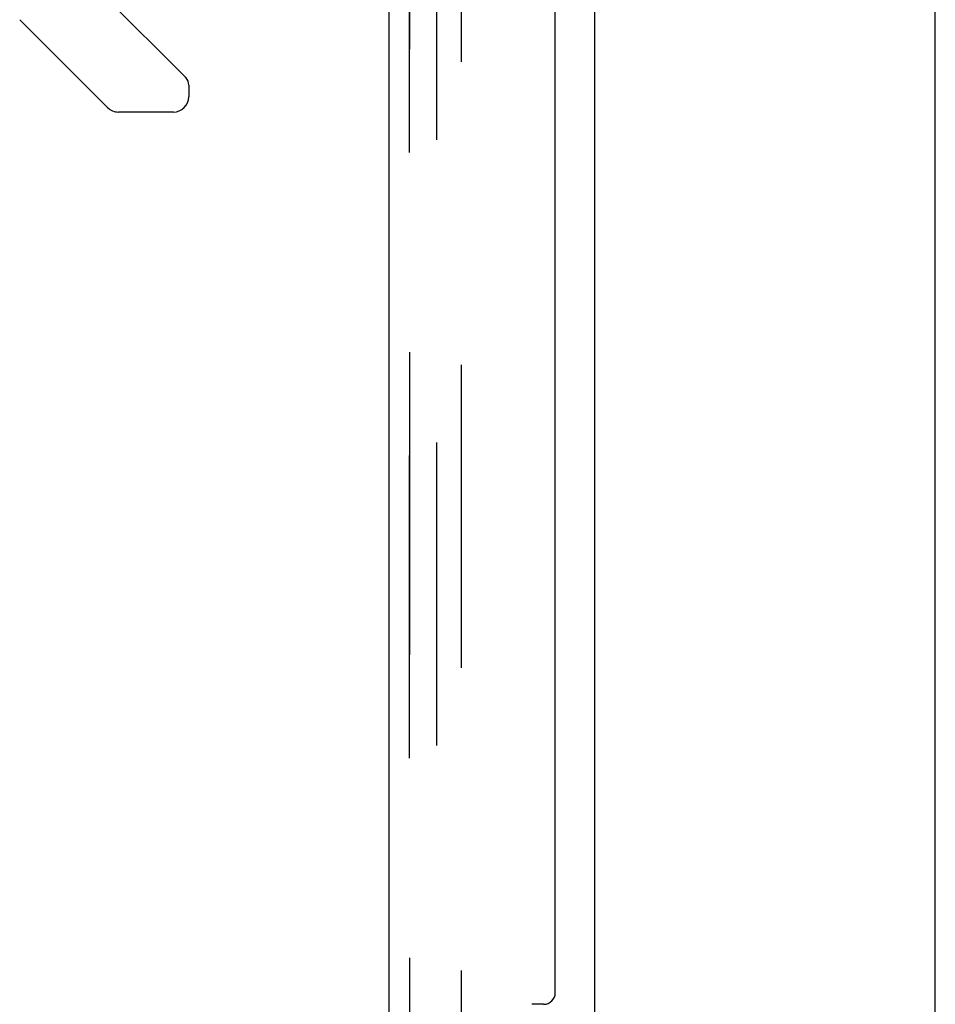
# Model space of a CAD drawing. Header units: inches. Extents: x 0 to 283, y 0 to 183.
# Tile 79 of 114: x 144.05 to 148.76, y 82.93 to 88. Entities that reach past the tile are written whole.
import ezdxf

# ---------------------------------------------------------------- set-up
doc = ezdxf.new("R2010")
doc.units = ezdxf.units.IN
doc.header["$LTSCALE"] = 15.583333
doc.header["$MEASUREMENT"] = 0
doc.linetypes.add('HIDDEN', pattern=[0.2, 0.1, -0.1])
doc.layers.get('0').update_dxf_attribs({"linetype": 'CONTINUOUS'})
for name, color, linetype in [('DEFAULT_2', 8, 'HIDDEN'), ('LEFTHAND_DOOR_ASSEMBLY', 7, 'CONTINUOUS'), ('RIGHTHAND_DOOR_ASSEMBLY', 7, 'CONTINUOUS')]:
    doc.layers.add(name, color=color, linetype=linetype)

msp = doc.modelspace()

# ---------------------------------------------------------------- linework, layer by layer
at = {"color": 7, "linetype": 'Continuous'}
for p, q in [((147.0055, 53.3182), (147.0055, 132.7557)), ((148.7555, 48.1619), (148.7555, 132.5369))]:
    msp.add_line(p, q, dxfattribs=at)
at = {"layer": 'DEFAULT_2', "color": 8, "linetype": 'HIDDEN'}
for p, q in [((146.193, 53.0994), (146.193, 132.9744)), ((146.318, 132.9744), (146.318, 53.0994))]:
    msp.add_line(p, q, dxfattribs=at)
at = {"layer": 'LEFTHAND_DOOR_ASSEMBLY', "color": 8, "linetype": 'HIDDEN'}
msp.add_line((146.0515, 53.0334), (146.0515, 133.0404), dxfattribs=at)
at = {"layer": 'RIGHTHAND_DOOR_ASSEMBLY', "color": 8, "linetype": 'HIDDEN'}
msp.add_line((146.0515, 133.0404), (146.0515, 53.0334), dxfattribs=at)
at = {"layer": 'RIGHTHAND_DOOR_ASSEMBLY', "color": 3, "linetype": 'Continuous'}
for p, q in [((145.9475, 81.7869), (145.9475, 104.2869)), ((146.8015, 82.9944), (146.8015, 103.0794)), ((146.7415, 82.9344), (146.6815, 82.9344))]:
    msp.add_line(p, q, dxfattribs=at)
at = {"layer": 'RIGHTHAND_DOOR_ASSEMBLY', "color": 7, "linetype": 'Continuous'}
for p, q in [((144.4666, 88.1376), (144.898, 87.7062)), ((144.4993, 87.5482), (144.0471, 88.0004)), ((144.916, 87.6637), (144.916, 87.6039)), ((144.8373, 87.5251), (144.5549, 87.5251))]:
    msp.add_line(p, q, dxfattribs=at)
msp.add_lwpolyline([(144.9029, 87.7008), (144.9022, 87.7017), (144.9014, 87.7027), (144.9005, 87.7036), (144.8997, 87.7045), (144.8989, 87.7053), (144.898, 87.7062)], dxfattribs=at)
for centre, radius, start, end in [((144.857, 87.6637), 0.0591, 0, 38.8674), ((144.8373, 87.6039), 0.0787, 270, 360), ((144.5549, 87.6039), 0.0787, 225, 270)]:
    msp.add_arc(centre, radius, start, end, dxfattribs=at)
at = {"layer": 'RIGHTHAND_DOOR_ASSEMBLY', "color": 3, "linetype": 'Continuous'}
msp.add_arc((146.7415, 82.9944), 0.06, 270, 360, dxfattribs=at)

doc.saveas('drawing.dxf')
